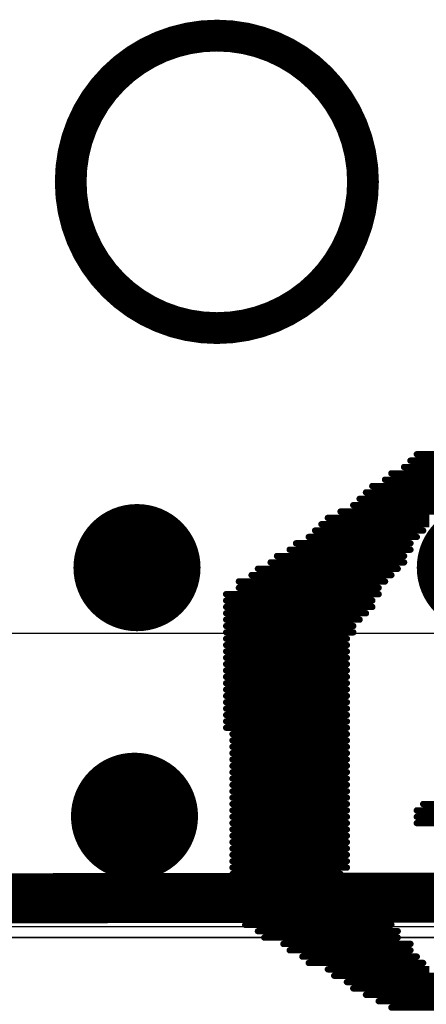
# Model space of a CAD drawing. Header units: millimetres. Extents: x 193.1 to 221.5, y 88 to 119.5.
# Tile 3 of 36: x 200 to 201.6, y 90.6 to 94.6. Entities that reach past the tile are written whole.
import ezdxf

# ---------------------------------------------------------------- set-up
doc = ezdxf.new("R2010")
doc.units = ezdxf.units.MM
for name, color, linetype in [('BottomLayer', 5, 'Continuous'), ('BottomOverlay', 54, 'Continuous'), ('MultiLayer', 9, 'Continuous'), ('TopLayer', 1, 'Continuous'), ('TopOverlay', 2, 'Continuous'), ('ViaHoleLayer', 16, 'Continuous')]:
    doc.layers.add(name, color=color, linetype=linetype)

# ---------------------------------------------------------------- blocks, each defined once
blk = doc.blocks.new('TF_1_6')
at = {"layer": 'TopOverlay', "const_width": 0.2}
blk.add_lwpolyline([(6.8592, 7.0294), (-5.9736, 7.0138)], dxfattribs=at)
blk = doc.blocks.new('SPOTPEAR_LOGO_B_77')
at = {"layer": 'BottomOverlay', "const_width": 0.0254}
for points in [[(1.0632, 0.8438), (0.7584, 0.8438)], [(1.114, 0.8184), (0.7838, 0.8184)], [(1.1648, 0.793), (0.8092, 0.793)], [(1.2156, 0.7676), (0.8346, 0.7676)], [(1.241, 0.7422), (0.86, 0.7422)], [(1.2918, 0.7168), (0.8854, 0.7168)], [(1.3172, 0.6914), (0.9108, 0.6914)], [(1.3934, 0.666), (0.9362, 0.666)], [(1.4188, 0.6406), (0.9616, 0.6406)], [(1.4696, 0.6152), (0.987, 0.6152)], [(1.495, 0.5898), (0.987, 0.5898)], [(1.5712, 0.5644), (1.0378, 0.5644)], [(1.5966, 0.539), (1.0378, 0.539)], [(1.6474, 0.5136), (1.0632, 0.5136)], [(1.6728, 0.4882), (1.0886, 0.4882)], [(1.6982, 0.4628), (1.114, 0.4628)], [(1.6982, 0.4374), (1.1394, 0.4374)], [(1.6982, 0.412), (1.1648, 0.412)], [(1.6982, 0.3866), (1.1902, 0.3866)], [(1.6982, 0.3612), (1.2156, 0.3612)], [(1.6982, 0.3358), (1.241, 0.3358)], [(1.6982, 0.3104), (1.2664, 0.3104)], [(1.6982, 0.285), (1.241, 0.285)], [(1.6982, 0.2596), (1.241, 0.2596)], [(1.6982, 0.2342), (1.241, 0.2342)], [(1.6982, 0.2088), (1.241, 0.2088)], [(1.6982, 0.1834), (1.241, 0.1834)], [(1.6982, 0.158), (1.241, 0.158)], [(0.9616, 0.1072), (0.6568, 0.1072)], [(1.6982, 0.1326), (1.241, 0.1326)], [(1.6982, 0.1072), (1.241, 0.1072)], [(0.9616, 0.0818), (0.6314, 0.0818)], [(1.6982, 0.0818), (1.241, 0.0818)], [(0.9362, 0.031), (0.606, 0.031)], [(0.9616, 0.0564), (0.6314, 0.0564)], [(1.6982, 0.0564), (1.241, 0.0564)], [(1.6982, 0.031), (1.241, 0.031)], [(1.6982, 0.0056), (1.241, 0.0056)], [(1.6982, -0.0198), (1.241, -0.0198)], [(1.6982, -0.0452), (1.241, -0.0452)], [(1.6982, -0.0706), (1.241, -0.0706)], [(1.6982, -0.096), (1.241, -0.096)], [(1.6982, -0.1214), (1.241, -0.1214)], [(1.6982, -0.1468), (1.241, -0.1468)], [(1.6982, -0.1722), (1.241, -0.1722)], [(1.6982, -0.1976), (1.241, -0.1976)], [(1.6982, -0.223), (1.241, -0.223)], [(1.6982, -0.2484), (1.241, -0.2484)], [(1.7236, -0.2738), (1.241, -0.2738)], [(1.7236, -0.2992), (1.241, -0.2992)], [(1.7236, -0.3246), (1.241, -0.3246)], [(1.7236, -0.35), (1.241, -0.35)], [(1.7236, -0.3754), (1.241, -0.3754)], [(1.7236, -0.4008), (1.241, -0.4008)], [(1.7236, -0.4262), (1.241, -0.4262)], [(1.7236, -0.4516), (1.241, -0.4516)], [(1.7236, -0.477), (1.241, -0.477)], [(1.7236, -0.5024), (1.241, -0.5024)], [(1.7236, -0.5278), (1.241, -0.5278)], [(1.7236, -0.5532), (1.241, -0.5532)], [(1.7236, -0.5786), (1.241, -0.5786)], [(1.7236, -0.604), (1.241, -0.604)], [(1.7236, -0.6294), (1.241, -0.6294)], [(1.7236, -0.6548), (1.2156, -0.6548)], [(1.7236, -0.6802), (1.2156, -0.6802)], [(1.7236, -0.7056), (1.1902, -0.7056)], [(1.7236, -0.7564), (1.1394, -0.7564)], [(1.7236, -0.731), (1.1648, -0.731)], [(1.7236, -0.7818), (1.1394, -0.7818)], [(1.7236, -0.8072), (1.114, -0.8072)], [(1.6728, -0.8326), (1.114, -0.8326)], [(1.6728, -0.858), (1.0886, -0.858)], [(1.5966, -0.9088), (1.0378, -0.9088)], [(1.622, -0.8834), (1.0632, -0.8834)], [(1.5458, -0.9342), (1.0124, -0.9342)], [(1.4696, -0.985), (0.987, -0.985)], [(1.5204, -0.9596), (1.0124, -0.9596)], [(1.4442, -1.0104), (0.987, -1.0104)], [(1.368, -1.0612), (0.9362, -1.0612)], [(1.3934, -1.0358), (0.9616, -1.0358)], [(1.3426, -1.0866), (0.9108, -1.0866)], [(1.3172, -1.112), (0.9108, -1.112)], [(1.2664, -1.1374), (0.8854, -1.1374)], [(1.2156, -1.1628), (0.86, -1.1628)], [(1.1902, -1.1882), (0.86, -1.1882)], [(1.1648, -1.2136), (0.8346, -1.2136)], [(1.0886, -1.2644), (0.7838, -1.2644)], [(1.1394, -1.239), (0.8092, -1.239)], [(1.0632, -1.2898), (0.7584, -1.2898)], [(0.987, -1.3406), (0.733, -1.3406)], [(1.0124, -1.3152), (0.7584, -1.3152)], [(0.9616, -1.366), (0.733, -1.366)]]:
    blk.add_lwpolyline(points, dxfattribs=at)
at = {"layer": 'BottomOverlay'}
for points, const_width in [([(1.0568, 0.8438, 1), (1.0695, 0.8438, 1)], 0.0127), ([(1.1076, 0.8184, 1), (1.1203, 0.8184, 1)], 0.0127), ([(1.1584, 0.793, 1), (1.1711, 0.793, 1)], 0.0127), ([(1.2092, 0.7676, 1), (1.2219, 0.7676, 1)], 0.0127), ([(1.2346, 0.7422, 1), (1.2473, 0.7422, 1)], 0.0127), ([(1.2854, 0.7168, 1), (1.2981, 0.7168, 1)], 0.0127), ([(0.9298, 0.666, 1), (0.9425, 0.666, 1)], 0.0127), ([(1.3108, 0.6914, 1), (1.3235, 0.6914, 1)], 0.0127), ([(1.387, 0.666, 1), (1.3997, 0.666, 1)], 0.0127), ([(0.9552, 0.6406, 1), (0.9679, 0.6406, 1)], 0.0127), ([(1.4124, 0.6406, 1), (1.4251, 0.6406, 1)], 0.0127), ([(0.9806, 0.6152, 1), (0.9933, 0.6152, 1)], 0.0127), ([(0.9806, 0.5898, 1), (0.9933, 0.5898, 1)], 0.0127), ([(1.4632, 0.6152, 1), (1.4759, 0.6152, 1)], 0.0127), ([(1.4886, 0.5898, 1), (1.5013, 0.5898, 1)], 0.0127), ([(1.0314, 0.5644, 1), (1.0441, 0.5644, 1)], 0.0127), ([(1.0314, 0.539, 1), (1.0441, 0.539, 1)], 0.0127), ([(1.5648, 0.5644, 1), (1.5775, 0.5644, 1)], 0.0127), ([(1.5902, 0.539, 1), (1.6029, 0.539, 1)], 0.0127), ([(1.0568, 0.5136, 1), (1.0695, 0.5136, 1)], 0.0127), ([(1.641, 0.5136, 1), (1.6537, 0.5136, 1)], 0.0127), ([(1.0822, 0.4882, 1), (1.0949, 0.4882, 1)], 0.0127), ([(1.1076, 0.4628, 1), (1.1203, 0.4628, 1)], 0.0127), ([(1.6664, 0.4882, 1), (1.6791, 0.4882, 1)], 0.0127), ([(1.6918, 0.4628, 1), (1.7045, 0.4628, 1)], 0.0127), ([(1.133, 0.4374, 1), (1.1457, 0.4374, 1)], 0.0127), ([(1.6918, 0.4374, 1), (1.7045, 0.4374, 1)], 0.0127), ([(1.1584, 0.412, 1), (1.1711, 0.412, 1)], 0.0127), ([(1.1838, 0.3866, 1), (1.1965, 0.3866, 1)], 0.0127), ([(1.6918, 0.412, 1), (1.7045, 0.412, 1)], 0.0127), ([(1.6918, 0.3866, 1), (1.7045, 0.3866, 1)], 0.0127), ([(1.2092, 0.3612, 1), (1.2219, 0.3612, 1)], 0.0127), ([(1.6918, 0.3612, 1), (1.7045, 0.3612, 1)], 0.0127), ([(1.2346, 0.3358, 1), (1.2473, 0.3358, 1)], 0.0127), ([(1.26, 0.3104, 1), (1.2727, 0.3104, 1)], 0.0127), ([(1.6918, 0.3358, 1), (1.7045, 0.3358, 1)], 0.0127), ([(1.6918, 0.3104, 1), (1.7045, 0.3104, 1)], 0.0127), ([(1.2346, 0.285, 1), (1.2473, 0.285, 1)], 0.0127), ([(1.6918, 0.285, 1), (1.7045, 0.285, 1)], 0.0127), ([(1.2346, 0.2596, 1), (1.2473, 0.2596, 1)], 0.0127), ([(1.2346, 0.2342, 1), (1.2473, 0.2342, 1)], 0.0127), ([(1.6918, 0.2596, 1), (1.7045, 0.2596, 1)], 0.0127), ([(1.6918, 0.2342, 1), (1.7045, 0.2342, 1)], 0.0127), ([(1.2346, 0.2088, 1), (1.2473, 0.2088, 1)], 0.0127), ([(1.6918, 0.2088, 1), (1.7045, 0.2088, 1)], 0.0127), ([(1.2346, 0.1834, 1), (1.2473, 0.1834, 1)], 0.0127), ([(1.2346, 0.158, 1), (1.2473, 0.158, 1)], 0.0127), ([(1.6918, 0.1834, 1), (1.7045, 0.1834, 1)], 0.0127), ([(1.6918, 0.158, 1), (1.7045, 0.158, 1)], 0.0127), ([(0.9552, 0.1072, 1), (0.9679, 0.1072, 1)], 0.0127), ([(1.2346, 0.1326, 1), (1.2473, 0.1326, 1)], 0.0127), ([(1.2346, 0.1072, 1), (1.2473, 0.1072, 1)], 0.0127), ([(1.6918, 0.1326, 1), (1.7045, 0.1326, 1)], 0.0127), ([(1.6918, 0.1072, 1), (1.7045, 0.1072, 1)], 0.0127), ([(0.9552, 0.0818, 1), (0.9679, 0.0818, 1)], 0.0127), ([(1.2346, 0.0818, 1), (1.2473, 0.0818, 1)], 0.0127), ([(1.6918, 0.0818, 1), (1.7045, 0.0818, 1)], 0.0127), ([(0.9298, 0.031, 1), (0.9425, 0.031, 1)], 0.0127), ([(0.9552, 0.0564, 1), (0.9679, 0.0564, 1)], 0.0127), ([(1.2346, 0.0564, 1), (1.2473, 0.0564, 1)], 0.0127), ([(1.2346, 0.031, 1), (1.2473, 0.031, 1)], 0.0127), ([(1.6918, 0.0564, 1), (1.7045, 0.0564, 1)], 0.0127), ([(1.6918, 0.031, 1), (1.7045, 0.031, 1)], 0.0127), ([(1.2346, 0.0056, 1), (1.2473, 0.0056, 1)], 0.0127), ([(1.6918, 0.0056, 1), (1.7045, 0.0056, 1)], 0.0127), ([(1.2346, -0.0198, 1), (1.2473, -0.0198, 1)], 0.0127), ([(1.2346, -0.0452, 1), (1.2473, -0.0452, 1)], 0.0127), ([(1.6918, -0.0198, 1), (1.7045, -0.0198, 1)], 0.0127), ([(1.6918, -0.0452, 1), (1.7045, -0.0452, 1)], 0.0127), ([(1.2346, -0.0706, 1), (1.2473, -0.0706, 1)], 0.0127), ([(1.6918, -0.0706, 1), (1.7045, -0.0706, 1)], 0.0127), ([(1.2346, -0.096, 1), (1.2473, -0.096, 1)], 0.0127), ([(1.2346, -0.1214, 1), (1.2473, -0.1214, 1)], 0.0127), ([(1.6918, -0.096, 1), (1.7045, -0.096, 1)], 0.0127), ([(1.6918, -0.1214, 1), (1.7045, -0.1214, 1)], 0.0127), ([(1.2346, -0.1468, 1), (1.2473, -0.1468, 1)], 0.0127), ([(1.6918, -0.1468, 1), (1.7045, -0.1468, 1)], 0.0127), ([(1.2346, -0.1722, 1), (1.2473, -0.1722, 1)], 0.0127), ([(1.2346, -0.1976, 1), (1.2473, -0.1976, 1)], 0.0127), ([(1.6918, -0.1722, 1), (1.7045, -0.1722, 1)], 0.0127), ([(1.6918, -0.1976, 1), (1.7045, -0.1976, 1)], 0.0127), ([(1.2346, -0.223, 1), (1.2473, -0.223, 1)], 0.0127), ([(1.2346, -0.2484, 1), (1.2473, -0.2484, 1)], 0.0127), ([(1.6918, -0.223, 1), (1.7045, -0.223, 1)], 0.0127), ([(1.6918, -0.2484, 1), (1.7045, -0.2484, 1)], 0.0127), ([(1.2346, -0.2738, 1), (1.2473, -0.2738, 1)], 0.0127), ([(1.7172, -0.2738, 1), (1.7299, -0.2738, 1)], 0.0127), ([(1.2346, -0.2992, 1), (1.2473, -0.2992, 1)], 0.0127), ([(1.2346, -0.3246, 1), (1.2473, -0.3246, 1)], 0.0127), ([(1.7172, -0.2992, 1), (1.7299, -0.2992, 1)], 0.0127), ([(1.7172, -0.3246, 1), (1.7299, -0.3246, 1)], 0.0127), ([(1.2346, -0.35, 1), (1.2473, -0.35, 1)], 0.0127), ([(1.7172, -0.35, 1), (1.7299, -0.35, 1)], 0.0127), ([(1.2346, -0.3754, 1), (1.2473, -0.3754, 1)], 0.0127), ([(1.2346, -0.4008, 1), (1.2473, -0.4008, 1)], 0.0127), ([(1.7172, -0.3754, 1), (1.7299, -0.3754, 1)], 0.0127), ([(1.7172, -0.4008, 1), (1.7299, -0.4008, 1)], 0.0127), ([(1.2346, -0.4262, 1), (1.2473, -0.4262, 1)], 0.0127), ([(1.7172, -0.4262, 1), (1.7299, -0.4262, 1)], 0.0127), ([(1.2346, -0.4516, 1), (1.2473, -0.4516, 1)], 0.0127), ([(1.2346, -0.477, 1), (1.2473, -0.477, 1)], 0.0127), ([(1.7172, -0.4516, 1), (1.7299, -0.4516, 1)], 0.0127), ([(1.7172, -0.477, 1), (1.7299, -0.477, 1)], 0.0127), ([(1.2346, -0.5024, 1), (1.2473, -0.5024, 1)], 0.0127), ([(1.7172, -0.5024, 1), (1.7299, -0.5024, 1)], 0.0127), ([(1.2346, -0.5278, 1), (1.2473, -0.5278, 1)], 0.0127), ([(1.2346, -0.5532, 1), (1.2473, -0.5532, 1)], 0.0127), ([(1.7172, -0.5278, 1), (1.7299, -0.5278, 1)], 0.0127), ([(1.7172, -0.5532, 1), (1.7299, -0.5532, 1)], 0.0127), ([(1.2346, -0.5786, 1), (1.2473, -0.5786, 1)], 0.0127), ([(1.7172, -0.5786, 1), (1.7299, -0.5786, 1)], 0.0127), ([(1.2346, -0.604, 1), (1.2473, -0.604, 1)], 0.0127), ([(1.2346, -0.6294, 1), (1.2473, -0.6294, 1)], 0.0127), ([(1.7172, -0.604, 1), (1.7299, -0.604, 1)], 0.0127), ([(1.7172, -0.6294, 1), (1.7299, -0.6294, 1)], 0.0127), ([(1.2092, -0.6548, 1), (1.2219, -0.6548, 1)], 0.0127), ([(1.2092, -0.6802, 1), (1.2219, -0.6802, 1)], 0.0127), ([(1.7172, -0.6548, 1), (1.7299, -0.6548, 1)], 0.0127), ([(1.7172, -0.6802, 1), (1.7299, -0.6802, 1)], 0.0127), ([(1.1838, -0.7056, 1), (1.1965, -0.7056, 1)], 0.0127), ([(1.7172, -0.7056, 1), (1.7299, -0.7056, 1)], 0.0127), ([(1.133, -0.7564, 1), (1.1457, -0.7564, 1)], 0.0127), ([(1.1584, -0.731, 1), (1.1711, -0.731, 1)], 0.0127), ([(1.7172, -0.731, 1), (1.7299, -0.731, 1)], 0.0127), ([(1.7172, -0.7564, 1), (1.7299, -0.7564, 1)], 0.0127), ([(1.133, -0.7818, 1), (1.1457, -0.7818, 1)], 0.0127), ([(1.7172, -0.7818, 1), (1.7299, -0.7818, 1)], 0.0127), ([(1.1076, -0.8072, 1), (1.1203, -0.8072, 1)], 0.0127), ([(1.1076, -0.8326, 1), (1.1203, -0.8326, 1)], 0.0127), ([(1.6664, -0.8326, 1), (1.6791, -0.8326, 1)], 0.0127), ([(1.7172, -0.8072, 1), (1.7299, -0.8072, 1)], 0.0127), ([(1.0822, -0.858, 1), (1.0949, -0.858, 1)], 0.0127), ([(1.6664, -0.858, 1), (1.6791, -0.858, 1)], 0.0127), ([(1.0314, -0.9088, 1), (1.0441, -0.9088, 1)], 0.0127), ([(1.0568, -0.8834, 1), (1.0695, -0.8834, 1)], 0.0127), ([(1.5902, -0.9088, 1), (1.6029, -0.9088, 1)], 0.0127), ([(1.6156, -0.8834, 1), (1.6283, -0.8834, 1)], 0.0127), ([(1.006, -0.9342, 1), (1.0187, -0.9342, 1)], 0.0127), ([(1.5394, -0.9342, 1), (1.5521, -0.9342, 1)], 0.0127), ([(0.9806, -0.985, 1), (0.9933, -0.985, 1)], 0.0127), ([(1.006, -0.9596, 1), (1.0187, -0.9596, 1)], 0.0127), ([(1.4632, -0.985, 1), (1.4759, -0.985, 1)], 0.0127), ([(1.514, -0.9596, 1), (1.5267, -0.9596, 1)], 0.0127), ([(0.9806, -1.0104, 1), (0.9933, -1.0104, 1)], 0.0127), ([(1.4378, -1.0104, 1), (1.4505, -1.0104, 1)], 0.0127), ([(0.9298, -1.0612, 1), (0.9425, -1.0612, 1)], 0.0127), ([(0.9552, -1.0358, 1), (0.9679, -1.0358, 1)], 0.0127), ([(1.3616, -1.0612, 1), (1.3743, -1.0612, 1)], 0.0127), ([(1.387, -1.0358, 1), (1.3997, -1.0358, 1)], 0.0127), ([(1.3108, -1.112, 1), (1.3235, -1.112, 1)], 0.0127), ([(1.3362, -1.0866, 1), (1.3489, -1.0866, 1)], 0.0127), ([(1.26, -1.1374, 1), (1.2727, -1.1374, 1)], 0.0127), ([(1.1838, -1.1882, 1), (1.1965, -1.1882, 1)], 0.0127), ([(1.2092, -1.1628, 1), (1.2219, -1.1628, 1)], 0.0127), ([(1.1584, -1.2136, 1), (1.1711, -1.2136, 1)], 0.0127), ([(1.0822, -1.2644, 1), (1.0949, -1.2644, 1)], 0.0127), ([(1.133, -1.239, 1), (1.1457, -1.239, 1)], 0.0127), ([(1.0568, -1.2898, 1), (1.0695, -1.2898, 1)], 0.0127), ([(0.9806, -1.3406, 1), (0.9933, -1.3406, 1)], 0.0127), ([(1.006, -1.3152, 1), (1.0187, -1.3152, 1)], 0.0127), ([(0.9552, -1.366, 1), (0.9679, -1.366, 1)], 0.0127), ([(2.345, -2.4544, 1), (1.1766, -2.4544, 1)], 0.127), ([(1.1448, -2.4544, 1), (1.2083, -2.4544, 1)], 0.0635), ([(2.3132, -2.4544, 1), (2.3767, -2.4544, 1)], 0.0635)]:
    blk.add_lwpolyline(points, format="xyb", close=True, dxfattribs=dict(at, const_width=const_width))

msp = doc.modelspace()

# ---------------------------------------------------------------- linework, layer by layer
at = {"layer": 'BottomLayer'}
msp.add_line((194.2823, 90.889), (220.5604, 90.889), dxfattribs=at)
at = {"layer": 'BottomLayer', "const_width": 0.254}
for points in [[(200.3533, 92.3647, 1), (200.6073, 92.3647, 1)], [(201.7257, 92.3647, 1), (201.9797, 92.3647, 1)], [(200.3433, 91.3714, 1), (200.5973, 91.3714, 1)]]:
    msp.add_lwpolyline(points, format="xyb", close=True, dxfattribs=at)
at = {"layer": 'MultiLayer', "const_width": 0.254}
for points in [[(200.3533, 92.3647, 1), (200.6073, 92.3647, 1)], [(201.7257, 92.3647, 1), (201.9797, 92.3647, 1)], [(200.3433, 91.3714, 1), (200.5973, 91.3714, 1)]]:
    msp.add_lwpolyline(points, format="xyb", close=True, dxfattribs=at)
at = {"layer": 'TopLayer'}
for p, q in [((206.0607, 92.1014), (198.8944, 92.1014)), ((198.8944, 90.9314), (205.9747, 90.9314)), ((194.2823, 90.8874), (220.5604, 90.8874))]:
    msp.add_line(p, q, dxfattribs=at)
at = {"layer": 'TopLayer', "const_width": 0.254}
for points in [[(200.3533, 92.3647, 1), (200.6073, 92.3647, 1)], [(201.7257, 92.3647, 1), (201.9797, 92.3647, 1)], [(200.3433, 91.3714, 1), (200.5973, 91.3714, 1)]]:
    msp.add_lwpolyline(points, format="xyb", close=True, dxfattribs=at)
at = {"layer": 'ViaHoleLayer', "const_width": 0.127}
for points in [[(200.4168, 92.3647, 1), (200.5438, 92.3647, 1)], [(200.4068, 91.3714, 1), (200.5338, 91.3714, 1)]]:
    msp.add_lwpolyline(points, format="xyb", close=True, dxfattribs=at)

# ---------------------------------------------------------------- block references
at = {"rotation": 180}
for name, p in [('TF_1_6', (200.1211, 98.0652)), ('SPOTPEAR_LOGO_B_77', (202.5603, 91.4514))]:
    msp.add_blockref(name, p, dxfattribs=at)

doc.saveas('drawing.dxf')
